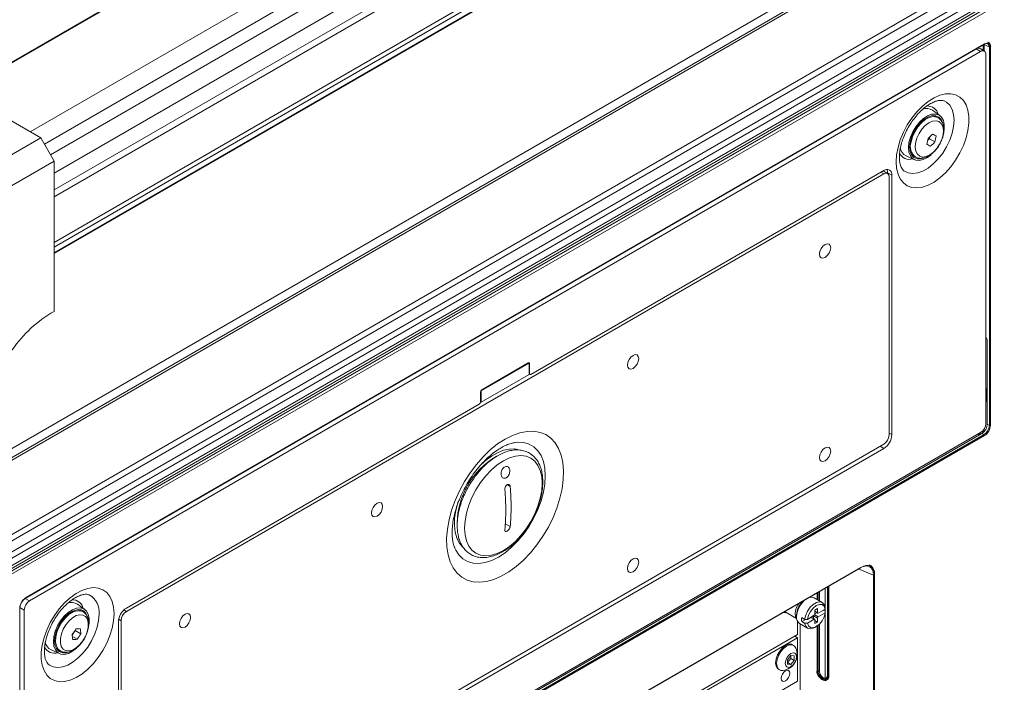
# Model space of a CAD drawing. Header units: millimetres. Extents: x 0 to 1118, y 0 to 864.
# Tile 34 of 248: x 273 to 339, y 155 to 199. Entities that reach past the tile are written whole.
import ezdxf

# ---------------------------------------------------------------- set-up
doc = ezdxf.new("R2010")
doc.units = ezdxf.units.MM

msp = doc.modelspace()

# ---------------------------------------------------------------- linework, layer by layer
at = {"color": 7, "linetype": 'Continuous', "lineweight": 15}
for p, q in [((400.145, 269.654), (269.558, 194.268)), ((275.749, 183.544), (406.336, 258.93)), ((275.749, 183.544), (406.336, 258.93)), ((408.603, 248.348), (265.007, 165.451)), ((413.126, 245.856), (268.753, 162.511)), ((413.376, 245.592), (269.003, 162.247)), ((413.7, 245.033), (269.326, 161.688)), ((413.803, 244.684), (269.43, 161.339)), ((413.803, 244.19), (269.43, 160.845)), ((268.706, 160.08), (414.176, 244.058)), ((414.263, 243.906), (268.793, 159.928)), ((269.326, 160.616), (413.7, 243.961)), ((273.848, 160.714), (337.416, 197.411)), ((273.858, 160.737), (337.426, 197.434)), ((337.412, 196.959), (337.129, 197.123)), ((337.745, 197.209), (337.402, 197.393)), ((337.745, 172.165), (337.745, 197.209)), ((337.815, 197.209), (337.815, 172.165)), ((273.84, 160.706), (336.879, 197.098)), ((274.123, 160.543), (337.162, 196.935)), ((337.162, 196.935), (336.879, 197.098)), ((337.515, 196.73), (337.515, 172.297)), ((274.866, 191.204), (266.239, 196.184)), ((334.465, 192.68), (333.968, 193.039)), ((334.182, 192.63), (334.036, 192.687)), ((334.331, 192.544), (334.182, 192.63)), ((333.767, 191.152), (333.789, 191.27)), ((270.635, 188.762), (274.866, 191.204)), ((274.866, 191.204), (275.749, 189.673)), ((333.835, 190.658), (333.608, 190.789)), ((333.66, 191.053), (333.767, 191.152)), ((334.138, 190.938), (333.767, 191.152)), ((332.221, 190.013), (332.781, 189.762)), ((332.712, 190.016), (332.629, 190.023)), ((332.682, 190.032), (332.831, 189.946)), ((275.749, 189.673), (270.635, 186.721)), ((275.749, 179.711), (275.749, 189.673)), ((330.745, 188.822), (280.54, 159.839)), ((330.745, 189.045), (307.357, 175.544)), ((330.995, 188.847), (330.697, 189.018)), ((331.275, 188.739), (330.992, 188.902)), ((330.992, 188.848), (330.992, 188.902)), ((331.098, 171.532), (331.098, 188.618)), ((331.275, 171.553), (331.275, 188.739)), ((326.776, 184.091), (326.773, 184.089)), ((326.494, 183.606), (326.493, 183.602)), ((275.749, 179.711), (275.517, 179.577)), ((275.535, 179.588), (275.749, 179.711)), ((337.604, 177.861), (337.515, 178.01)), ((337.604, 172.246), (337.604, 177.861)), ((304.051, 174.452), (307.233, 176.289)), ((307.18, 176.299), (304.104, 174.524)), ((307.2, 176.308), (307.233, 176.289)), ((307.233, 175.531), (307.233, 176.289)), ((307.269, 175.595), (307.269, 176.248)), ((313.766, 176.258), (313.765, 176.254)), ((314.048, 176.744), (314.045, 176.741)), ((307.233, 175.573), (307.295, 175.538)), ((304.051, 173.695), (307.233, 175.531)), ((304.016, 174.371), (304.016, 173.717)), ((304.042, 174.458), (304.051, 174.452)), ((304.051, 174.452), (304.051, 173.695)), ((337.516, 174.696), (337.553, 174.412)), ((337.539, 174.432), (337.539, 174.046)), ((337.553, 174.412), (337.553, 174.026)), ((304.013, 173.691), (304.051, 173.695)), ((337.547, 173.951), (337.552, 174.028)), ((303.928, 173.564), (280.54, 160.063)), ((337.162, 171.685), (274.123, 135.294)), ((337.604, 172.246), (337.745, 172.165)), ((337.25, 171.634), (273.687, 134.94)), ((273.824, 134.855), (337.391, 171.552)), ((337.426, 171.492), (273.858, 134.795)), ((306.233, 171.018), (306.321, 171.031)), ((337.391, 171.552), (337.25, 171.634)), ((280.54, 141.937), (330.745, 170.919)), ((280.54, 141.652), (330.745, 170.634)), ((326.776, 170.618), (326.773, 170.616)), ((326.494, 170.133), (326.493, 170.129)), ((305.505, 169.311), (305.449, 169.237)), ((296.795, 166.461), (296.795, 166.457)), ((297.077, 166.947), (297.074, 166.944)), ((302.313, 164.03), (302.268, 164.139)), ((314.048, 163.271), (314.045, 163.268)), ((277.182, 132.704), (329.202, 162.734)), ((277.193, 132.726), (329.213, 162.757)), ((313.766, 162.785), (313.765, 162.781)), ((330.065, 143.652), (330.065, 162.234)), ((330.129, 162.238), (330.129, 143.655)), ((327.09, 161.515), (327.09, 155.571)), ((273.84, 160.706), (274.123, 160.543)), ((325.764, 160.74), (325.756, 160.745)), ((326.672, 160.428), (326.141, 160.735)), ((326.477, 161.161), (326.477, 160.541)), ((273.484, 135.04), (273.484, 160.084)), ((273.769, 159.931), (273.487, 160.094)), ((273.487, 142.13), (273.487, 160.094)), ((273.769, 135.498), (273.769, 159.931)), ((277.79, 159.962), (277.293, 160.321)), ((277.657, 159.826), (277.507, 159.913)), ((326.36, 160.026), (326.183, 159.924)), ((326.183, 159.924), (326.183, 159.658)), ((326.36, 159.76), (326.36, 160.026)), ((326.864, 160.001), (326.404, 159.735)), ((326.733, 159.925), (326.865, 159.848)), ((326.865, 160.103), (326.864, 160.001)), ((284.349, 159.599), (284.346, 159.597)), ((324.169, 159.828), (324.97, 159.365)), ((324.961, 159.591), (324.961, 159.489)), ((325.306, 159.428), (325.501, 159.316)), ((325.306, 159.173), (325.554, 159.316)), ((325.679, 159.316), (325.501, 159.316)), ((326.139, 159.582), (325.679, 159.316)), ((325.679, 159.061), (326.139, 159.327)), ((326.17, 159.33), (325.936, 159.465)), ((326.077, 159.384), (326.077, 159.546)), ((326.183, 159.841), (326.373, 159.732)), ((326.183, 159.679), (326.324, 159.76)), ((326.183, 159.301), (326.183, 159.036)), ((326.36, 159.138), (326.36, 159.403)), ((326.404, 159.48), (326.864, 159.745)), ((326.864, 159.745), (326.865, 159.848)), ((277.154, 158.578), (277.151, 158.609)), ((280.01, 159.144), (280.01, 141.958)), ((280.186, 159.227), (280.186, 142.141)), ((284.067, 159.113), (284.067, 159.11)), ((325.029, 159.183), (325.029, 158.308)), ((325.164, 159.041), (325.694, 158.735)), ((325.204, 159.018), (325.204, 149.522)), ((325.306, 159.173), (325.501, 159.06)), ((325.501, 159.06), (325.679, 159.061)), ((326.183, 159.24), (326.36, 159.138)), ((326.183, 159.036), (326.36, 159.138)), ((326.183, 158.784), (326.271, 158.835)), ((326.477, 158.995), (326.477, 155.875)), ((276.291, 129.961), (325.029, 158.097)), ((276.948, 158.279), (277.154, 158.578)), ((277.272, 157.998), (276.962, 158.177)), ((277.525, 158.364), (277.154, 158.578)), ((302.644, 145.385), (325.029, 158.308)), ((324.846, 158.203), (325.029, 158.097)), ((325.029, 158.097), (325.029, 155.219)), ((275.546, 157.296), (276.106, 157.044)), ((276.035, 157.299), (275.954, 157.305)), ((276.007, 157.315), (276.157, 157.228)), ((324.77, 157.594), (324.703, 157.633)), ((324.587, 156.912), (324.367, 156.637)), ((324.367, 156.466), (324.579, 156.73)), ((324.367, 156.637), (324.367, 156.342)), ((324.579, 156.73), (324.579, 156.901)), ((324.579, 156.73), (324.808, 156.597)), ((324.808, 156.892), (324.587, 156.912)), ((324.808, 156.597), (324.808, 156.892)), ((323.765, 156.009), (323.832, 155.97)), ((324.367, 156.45), (324.587, 156.322)), ((324.367, 156.342), (324.587, 156.322)), ((324.587, 156.322), (324.808, 156.597)), ((326.944, 155.411), (327.081, 155.486)), ((325.029, 155.219), (276.291, 127.082))]:
    msp.add_line(p, q, dxfattribs=at)
at = {"color": 9, "linetype": 'Continuous', "lineweight": 15}
for p, q in [((400.227, 269.654), (269.599, 194.244)), ((274.17, 191.605), (404.614, 266.909)), ((405.291, 265.947), (275.104, 190.792)), ((275.512, 190.085), (405.698, 265.24)), ((406.193, 264.173), (275.749, 188.87)), ((275.749, 187.765), (406.511, 263.252)), ((406.564, 262.821), (275.749, 187.303)), ((275.749, 184.286), (406.564, 259.804)), ((406.564, 259.489), (275.749, 183.971)), ((275.749, 183.591), (406.377, 259.001)), ((408.853, 248.323), (264.869, 165.202)), ((265.613, 166.397), (407.817, 248.49)), ((337.332, 197.005), (337.332, 197.362)), ((337.402, 197.393), (337.402, 196.965)), ((330.745, 188.822), (330.551, 188.934)), ((307.269, 176.248), (307.233, 176.269)), ((307.233, 175.615), (307.269, 175.595)), ((331.098, 171.655), (331.275, 171.553)), ((337.095, 171.545), (337.007, 171.596)), ((337.078, 171.637), (337.166, 171.585)), ((330.745, 170.634), (330.498, 170.777)), ((305.782, 168.228), (305.98, 168.114)), ((305.98, 165.46), (305.647, 165.652)), ((330.065, 162.234), (329.058, 162.651)), ((326.854, 160.161), (326.854, 161.378)), ((326.857, 161.38), (326.857, 160.146)), ((327.006, 155.59), (327.006, 161.466)), ((327.037, 161.484), (327.037, 155.592)), ((327.111, 161.527), (327.111, 155.547)), ((326.323, 160.63), (326.323, 161.072)), ((326.386, 161.108), (326.386, 160.593)), ((326.484, 161.165), (326.484, 160.537)), ((280.373, 159.936), (280.54, 159.839)), ((326.854, 159.855), (326.854, 159.995)), ((326.857, 159.997), (326.857, 159.853)), ((280.186, 159.227), (280.029, 159.318)), ((326.139, 159.327), (325.918, 159.454)), ((326.36, 159.403), (326.094, 159.556)), ((326.17, 159.615), (326.404, 159.48)), ((326.183, 159.863), (326.36, 159.76)), ((326.854, 155.403), (326.854, 159.689)), ((326.857, 159.706), (326.857, 155.401)), ((326.323, 155.866), (326.323, 158.867)), ((326.386, 158.914), (326.386, 155.869)), ((326.484, 159.002), (326.484, 155.865)), ((326.386, 155.869), (326.477, 155.919)), ((327.09, 155.621), (327.037, 155.592))]:
    msp.add_line(p, q, dxfattribs=at)
at = {"color": 9, "linetype": 'Continuous', "lineweight": 15, "flags": 128}
for points in [[(337.402, 197.393), (337.394, 197.397), (337.393, 197.397)], [(334.739, 193.658), (334.91, 193.565), (335.12, 193.365), (335.276, 193.094), (335.372, 192.761), (335.404, 192.378), (335.372, 191.958), (335.276, 191.515), (335.12, 191.064), (334.91, 190.62), (334.652, 190.2), (334.355, 189.816), (334.029, 189.482), (333.686, 189.21), (333.337, 189.008), (332.993, 188.884), (332.667, 188.842), (332.37, 188.883), (332.112, 189.005), (332.077, 189.031)], [(332.55, 190.934), (332.643, 191.275), (332.796, 191.614), (332.998, 191.931), (333.236, 192.204), (333.497, 192.417), (333.762, 192.556), (334.016, 192.613), (334.243, 192.584), (334.341, 192.538)], [(337.322, 171.684), (337.318, 171.688), (337.312, 171.693)], [(337.332, 171.738), (337.381, 171.767), (337.429, 171.794)], [(306.321, 171.031), (306.493, 171.047), (306.882, 171.026), (307.238, 170.924), (307.551, 170.742), (307.817, 170.486), (308.03, 170.159), (308.185, 169.768), (308.28, 169.322), (308.311, 168.829), (308.28, 168.299), (308.185, 167.744), (308.03, 167.174), (307.817, 166.601), (307.551, 166.037), (307.238, 165.494), (306.882, 164.982), (306.493, 164.511), (306.077, 164.092), (305.643, 163.732), (305.2, 163.44), (304.758, 163.221), (304.324, 163.08), (303.908, 163.019), (303.518, 163.04), (303.163, 163.142), (302.849, 163.323), (302.583, 163.58), (302.371, 163.907), (302.313, 164.03)], [(303.97, 169.48), (304.331, 169.818), (304.732, 170.122), (305.138, 170.356), (305.539, 170.516), (305.926, 170.598), (306.29, 170.6), (306.477, 170.567)], [(302.859, 164.083), (302.826, 164.112), (302.606, 164.378), (302.44, 164.71), (302.332, 165.1), (302.286, 165.539), (302.301, 166.016), (302.378, 166.521), (302.516, 167.042), (302.554, 167.158)], [(275.413, 156.305), (275.438, 156.288), (275.696, 156.165), (275.993, 156.124), (276.319, 156.166), (276.662, 156.291), (277.011, 156.492), (277.355, 156.765), (277.68, 157.098), (277.977, 157.482), (278.235, 157.903), (278.446, 158.346), (278.602, 158.797), (278.697, 159.24), (278.729, 159.661)], [(276.269, 159.138), (276.5, 159.424), (276.756, 159.653), (277.022, 159.812), (277.281, 159.889), (277.516, 159.882), (277.669, 159.819)], [(324.968, 159.381), (324.902, 159.491), (324.868, 159.693)], [(276.143, 157.237), (276.021, 157.343), (275.904, 157.55), (275.849, 157.82), (275.862, 158.134), (275.94, 158.472), (276.078, 158.814), (276.269, 159.138)]]:
    msp.add_lwpolyline(points, dxfattribs=at)
at = {"color": 7, "linetype": 'Continuous', "lineweight": 15, "flags": 128}
for points in [[(331.564, 189.62), (331.595, 189.191), (331.688, 188.809), (331.841, 188.484), (332.048, 188.224), (332.306, 188.037), (332.607, 187.927), (332.944, 187.897), (333.308, 187.948), (333.688, 188.078), (334.077, 188.284), (334.463, 188.561), (334.836, 188.901), (335.187, 189.296), (335.507, 189.736), (335.788, 190.209), (336.021, 190.703), (336.202, 191.205), (336.325, 191.701), (336.387, 192.181), (336.387, 192.629), (336.325, 193.037), (336.202, 193.391), (336.021, 193.684), (335.788, 193.909), (335.507, 194.058), (335.187, 194.128), (334.836, 194.118), (334.463, 194.027), (334.077, 193.858), (333.688, 193.616), (333.308, 193.306), (332.944, 192.937), (332.607, 192.518), (332.306, 192.061), (332.048, 191.576), (331.841, 191.077), (331.688, 190.576), (331.595, 190.086), (331.564, 189.62)], [(332.412, 190.899), (332.508, 191.255), (332.66, 191.61), (332.862, 191.946), (333.102, 192.244), (333.368, 192.488), (333.644, 192.666), (333.917, 192.768), (334.171, 192.787), (334.393, 192.724), (334.571, 192.581), (334.695, 192.367), (334.758, 192.092), (334.758, 191.772), (334.694, 191.423), (334.694, 191.423)], [(334.668, 192.119), (334.652, 192.19), (334.555, 192.423), (334.401, 192.588), (334.199, 192.675), (333.96, 192.679), (333.699, 192.6), (333.431, 192.443), (333.17, 192.216), (332.934, 191.933), (332.734, 191.611), (332.583, 191.267), (332.49, 190.923)], [(334.164, 192.681), (334.202, 192.627), (334.21, 192.614)], [(332.858, 190.866), (332.833, 190.572), (332.871, 190.317), (332.97, 190.117), (333.124, 189.988), (333.321, 189.937), (333.548, 189.968), (333.79, 190.078), (334.03, 190.261), (334.252, 190.504), (334.441, 190.79), (334.584, 191.1), (334.671, 191.413), (334.696, 191.707), (334.658, 191.962), (334.558, 192.161), (334.405, 192.291), (334.208, 192.342), (333.981, 192.311), (333.739, 192.2), (333.498, 192.017), (333.276, 191.774), (333.087, 191.488), (332.945, 191.178), (332.858, 190.866)], [(333.878, 190.093), (333.641, 189.913), (333.364, 189.772), (333.099, 189.711), (332.859, 189.733), (332.658, 189.837), (332.506, 190.017), (332.412, 190.263), (332.38, 190.563), (332.412, 190.899)], [(332.49, 190.923), (332.459, 190.597), (332.494, 190.31), (332.591, 190.077), (332.745, 189.912), (332.947, 189.825), (333.186, 189.82), (333.384, 189.873)], [(332.56, 190.13), (332.584, 190.105), (332.682, 190.032)], [(327.227, 183.933), (327.199, 184.081), (327.118, 184.173), (326.998, 184.197), (326.856, 184.147), (326.713, 184.033), (326.593, 183.87), (326.513, 183.685), (326.484, 183.505), (326.513, 183.357), (326.593, 183.264), (326.713, 183.241), (326.856, 183.29), (326.998, 183.405), (327.118, 183.567), (327.199, 183.753), (327.227, 183.933)], [(326.856, 183.29), (326.713, 183.241), (326.593, 183.264), (326.513, 183.357), (326.484, 183.505), (326.513, 183.685), (326.593, 183.87), (326.713, 184.033), (326.856, 184.147), (326.998, 184.197), (327.118, 184.173), (327.199, 184.081), (327.227, 183.933), (327.199, 183.753), (327.118, 183.567), (326.998, 183.405), (326.856, 183.29)], [(314.499, 176.585), (314.471, 176.733), (314.39, 176.826), (314.27, 176.849), (314.128, 176.8), (313.986, 176.685), (313.865, 176.523), (313.785, 176.337), (313.756, 176.157), (313.785, 176.009), (313.865, 175.916), (313.986, 175.893), (314.128, 175.942), (314.27, 176.057), (314.39, 176.22), (314.471, 176.405), (314.499, 176.585)], [(314.128, 175.942), (313.986, 175.893), (313.865, 175.916), (313.785, 176.009), (313.756, 176.157), (313.785, 176.337), (313.865, 176.523), (313.986, 176.685), (314.128, 176.8), (314.27, 176.849), (314.39, 176.826), (314.471, 176.733), (314.499, 176.585), (314.471, 176.405), (314.39, 176.22), (314.27, 176.057), (314.128, 175.942)], [(305.642, 171.254), (306.138, 171.503), (306.626, 171.675), (307.097, 171.767), (307.545, 171.776), (307.961, 171.703), (308.339, 171.55), (308.673, 171.318), (308.957, 171.012), (309.187, 170.636), (309.359, 170.197), (309.469, 169.701), (309.517, 169.158), (309.501, 168.575), (309.422, 167.963), (309.28, 167.332), (309.079, 166.691), (308.822, 166.052), (308.512, 165.425), (308.155, 164.82), (307.757, 164.247), (307.324, 163.716), (306.864, 163.234), (306.383, 162.812), (305.891, 162.454), (305.394, 162.167), (304.901, 161.956), (304.421, 161.824), (303.96, 161.774), (303.528, 161.805), (303.13, 161.919), (302.773, 162.112), (302.463, 162.381), (302.206, 162.723), (302.004, 163.132), (301.863, 163.6), (301.784, 164.12), (301.768, 164.684), (301.816, 165.283), (301.926, 165.906), (302.098, 166.543), (302.327, 167.184), (302.612, 167.819), (302.946, 168.436), (303.324, 169.027), (303.74, 169.58), (304.188, 170.087), (304.659, 170.54), (305.147, 170.931), (305.642, 171.254)], [(327.227, 170.46), (327.199, 170.608), (327.118, 170.701), (326.998, 170.724), (326.856, 170.675), (326.713, 170.56), (326.593, 170.397), (326.513, 170.212), (326.484, 170.032), (326.513, 169.884), (326.593, 169.791), (326.713, 169.768), (326.856, 169.817), (326.998, 169.932), (327.118, 170.094), (327.199, 170.28), (327.227, 170.46)], [(326.856, 169.817), (326.713, 169.768), (326.593, 169.791), (326.513, 169.884), (326.484, 170.032), (326.513, 170.212), (326.593, 170.397), (326.713, 170.56), (326.856, 170.675), (326.998, 170.724), (327.118, 170.701), (327.199, 170.608), (327.227, 170.46), (327.199, 170.28), (327.118, 170.094), (326.998, 169.932), (326.856, 169.817)], [(308.101, 168.329), (308.069, 167.846), (307.975, 167.338), (307.82, 166.818), (307.61, 166.299), (307.347, 165.793), (307.04, 165.313), (306.696, 164.871), (306.323, 164.477), (305.931, 164.142), (305.528, 163.873), (305.126, 163.677), (304.733, 163.559), (304.36, 163.522), (304.016, 163.567), (303.709, 163.693), (303.447, 163.896), (303.236, 164.171), (303.081, 164.513), (302.987, 164.912), (302.956, 165.358), (302.987, 165.841), (303.081, 166.349), (303.236, 166.869), (303.447, 167.388), (303.709, 167.894), (304.016, 168.374), (304.36, 168.816), (304.733, 169.21), (305.126, 169.545), (305.528, 169.814), (305.931, 170.01), (306.323, 170.128), (306.696, 170.165), (307.04, 170.12), (307.347, 169.994), (307.61, 169.791), (307.82, 169.515), (307.975, 169.174), (308.069, 168.775), (308.101, 168.329)], [(297.528, 166.789), (297.5, 166.936), (297.42, 167.029), (297.299, 167.052), (297.157, 167.003), (297.015, 166.888), (296.895, 166.726), (296.814, 166.54), (296.786, 166.36), (296.814, 166.212), (296.895, 166.12), (297.015, 166.096), (297.157, 166.146), (297.299, 166.26), (297.42, 166.423), (297.5, 166.608), (297.528, 166.789)], [(297.157, 166.146), (297.015, 166.096), (296.895, 166.12), (296.814, 166.212), (296.786, 166.36), (296.814, 166.54), (296.895, 166.726), (297.015, 166.888), (297.157, 167.003), (297.299, 167.052), (297.42, 167.029), (297.5, 166.936), (297.528, 166.789), (297.5, 166.608), (297.42, 166.423), (297.299, 166.26), (297.157, 166.146)], [(314.499, 163.113), (314.471, 163.26), (314.39, 163.353), (314.27, 163.376), (314.128, 163.327), (313.986, 163.212), (313.865, 163.05), (313.785, 162.864), (313.756, 162.684), (313.785, 162.536), (313.865, 162.444), (313.986, 162.42), (314.128, 162.47), (314.27, 162.584), (314.39, 162.747), (314.471, 162.932), (314.499, 163.113)], [(314.128, 162.47), (313.986, 162.42), (313.865, 162.444), (313.785, 162.536), (313.756, 162.684), (313.785, 162.864), (313.865, 163.05), (313.986, 163.212), (314.128, 163.327), (314.27, 163.376), (314.39, 163.353), (314.471, 163.26), (314.499, 163.113), (314.471, 162.932), (314.39, 162.747), (314.27, 162.584), (314.128, 162.47)], [(329.722, 162.821), (329.656, 162.85), (329.383, 162.824), (329.312, 162.799), (329.181, 162.735), (329.181, 162.735), (329.181, 162.735)], [(279.721, 159.692), (279.689, 160.121), (279.596, 160.504), (279.444, 160.829), (279.236, 161.088), (278.978, 161.275), (278.677, 161.385), (278.341, 161.415), (277.977, 161.365), (277.596, 161.235), (277.208, 161.028), (276.822, 160.752), (276.448, 160.411), (276.097, 160.016), (275.777, 159.576), (275.497, 159.103), (275.263, 158.61), (275.083, 158.108), (274.96, 157.611), (274.897, 157.132), (274.897, 156.683), (274.96, 156.276), (275.083, 155.921), (275.263, 155.628), (275.497, 155.404), (275.777, 155.255), (276.097, 155.184), (276.448, 155.195), (276.822, 155.285), (277.208, 155.454), (277.596, 155.696), (277.977, 156.006), (278.341, 156.375), (278.677, 156.794), (278.978, 157.252), (279.236, 157.736), (279.444, 158.236), (279.596, 158.737), (279.689, 159.226), (279.721, 159.692)], [(276.181, 159.219), (276.42, 159.519), (276.685, 159.765), (276.962, 159.945), (277.235, 160.048), (277.49, 160.07), (277.713, 160.009), (277.892, 159.869), (278.018, 159.656), (278.083, 159.383), (278.084, 159.063), (278.041, 158.793)], [(277.98, 159.464), (277.968, 159.508), (277.863, 159.732), (277.701, 159.887), (277.493, 159.963), (277.251, 159.955), (276.988, 159.865), (276.719, 159.698), (276.461, 159.463), (276.229, 159.173)], [(277.507, 159.913), (277.47, 159.932), (277.362, 159.969)], [(277.489, 159.963), (277.509, 159.936), (277.535, 159.897)], [(325.501, 159.316), (325.568, 159.591), (325.695, 159.866), (325.87, 160.113), (326.075, 160.308), (326.291, 160.433), (326.496, 160.474), (326.671, 160.429), (326.798, 160.301), (326.865, 160.103)], [(326.864, 160.001), (326.791, 160.183), (326.656, 160.289), (326.476, 160.304), (326.271, 160.227), (326.066, 160.067), (325.886, 159.844), (325.751, 159.583), (325.679, 159.316)], [(276.53, 158.958), (276.356, 158.661), (276.232, 158.348), (276.167, 158.04), (276.165, 157.757), (276.225, 157.52), (276.345, 157.345), (276.515, 157.243), (276.725, 157.221), (276.959, 157.281), (277.203, 157.419), (277.438, 157.625), (277.65, 157.885), (277.824, 158.182), (277.947, 158.495), (278.012, 158.804), (278.015, 159.086), (277.954, 159.323), (277.835, 159.498), (277.664, 159.601), (277.455, 159.623), (277.22, 159.563), (276.977, 159.425), (276.741, 159.219), (276.53, 158.958)], [(284.8, 159.441), (284.772, 159.589), (284.692, 159.681), (284.571, 159.705), (284.429, 159.655), (284.287, 159.541), (284.167, 159.378), (284.086, 159.193), (284.058, 159.012), (284.086, 158.865), (284.167, 158.772), (284.287, 158.748), (284.429, 158.798), (284.571, 158.913), (284.692, 159.075), (284.772, 159.261), (284.8, 159.441)], [(284.429, 158.798), (284.287, 158.748), (284.167, 158.772), (284.086, 158.865), (284.058, 159.012), (284.086, 159.193), (284.167, 159.378), (284.287, 159.541), (284.429, 159.655), (284.571, 159.705), (284.692, 159.681), (284.772, 159.589), (284.8, 159.441), (284.772, 159.261), (284.692, 159.075), (284.571, 158.913), (284.429, 158.798)], [(324.288, 159.759), (324.227, 159.75), (324.072, 159.773)], [(325.679, 159.061), (325.751, 158.878), (325.886, 158.773), (326.066, 158.758), (326.271, 158.835), (326.476, 158.994), (326.656, 159.218), (326.791, 159.478), (326.864, 159.745)], [(277.244, 157.413), (276.974, 157.2), (276.697, 157.058), (276.431, 156.995), (276.191, 157.014), (275.988, 157.116), (275.835, 157.294), (275.739, 157.538), (275.705, 157.836), (275.736, 158.172), (275.829, 158.527), (275.981, 158.883), (276.181, 159.219)], [(276.229, 159.173), (276.035, 158.847), (275.892, 158.502), (275.807, 158.159), (275.786, 157.837), (275.829, 157.556), (275.934, 157.332), (276.096, 157.177), (276.304, 157.101), (276.546, 157.109), (276.568, 157.113)], [(326.183, 158.784), (326.075, 158.731), (325.87, 158.69), (325.695, 158.735), (325.568, 158.863), (325.501, 159.06)], [(275.886, 157.412), (275.951, 157.352), (276.007, 157.315)], [(323.765, 156.009), (323.698, 156.061), (323.603, 156.221), (323.571, 156.438), (323.603, 156.694), (323.698, 156.961), (323.844, 157.215), (324.029, 157.431), (324.234, 157.587), (324.439, 157.667), (324.624, 157.665), (324.703, 157.633)], [(324.063, 155.93), (323.911, 155.938), (323.765, 156.023), (323.671, 156.182), (323.638, 156.4), (323.671, 156.655), (323.765, 156.923), (323.911, 157.177), (324.096, 157.392), (324.301, 157.548), (324.506, 157.629), (324.691, 157.627), (324.837, 157.542), (324.92, 157.414)], [(324.961, 156.832), (324.932, 156.651), (324.851, 156.465), (324.73, 156.301), (324.587, 156.186), (324.445, 156.136), (324.324, 156.16), (324.243, 156.253), (324.214, 156.402), (324.243, 156.583), (324.324, 156.769), (324.445, 156.933), (324.587, 157.048), (324.73, 157.098), (324.851, 157.074), (324.932, 156.981), (324.961, 156.832)], [(324.526, 155.744), (324.503, 155.86), (324.44, 155.933), (324.346, 155.951), (324.234, 155.913), (324.122, 155.823), (324.028, 155.695), (323.964, 155.549), (323.942, 155.407), (323.964, 155.291), (324.028, 155.219), (324.122, 155.2), (324.234, 155.239), (324.346, 155.329), (324.44, 155.457), (324.503, 155.602), (324.526, 155.744)], [(326.875, 155.388), (326.877, 155.389), (326.88, 155.39)]]:
    msp.add_lwpolyline(points, dxfattribs=at)
at = {"color": 7, "linetype": 'Continuous', "lineweight": 15}
for centre, radius, start, end in [((337.025, 196.893), 0.251, 65.69334, 125.61841), ((337.402, 197.431), 0.0246, 304.94568, 6.36309), ((337.78, 197.278), 0.077, 243.2279, 297.34889), ((337.3, 196.765), 0.218, 350.78571, 129.20391), ((333.578, 192.452), 0.704, 56.42191, 110.40541), ((330.972, 194.417), 4.223, 309.85068, 315.446), ((349.369, 221.023), 33.333, 242.50809, 242.9525), ((330.13, 191.883), 4.118, 346.72593, 352.3562), ((329.598, 191.722), 4.118, 346.72539, 352.3561), ((348.965, 220.292), 33.273, 242.50769, 242.9529), ((331.128, 193.901), 4.224, 309.85105, 315.44544), ((332.543, 190.652), 0.716, 188.27071, 243.26846), ((330.952, 188.792), 0.328, 350.78579, 129.20346), ((330.883, 188.653), 0.218, 350.78563, 129.20325), ((330.508, 188.919), 0.485, 358.0317, 24.00169), ((280.038, 172.251), 8.608, 121.53636, 146.67467), ((307.215, 176.257), 0.0546, 350.78712, 129.20213), ((307.323, 175.586), 0.0546, 170.78682, 309.20205), ((304.208, 174.362), 0.192, 122.60603, 177.39397), ((337.564, 174.434), 0.0247, 185.31387, 244.62878), ((303.824, 173.726), 0.192, 302.60603, 357.39397), ((336.748, 172.332), 0.768, 302.60544, 357.39449), ((337.78, 172.233), 0.077, 243.2279, 297.34889), ((330.124, 171.605), 1.153, 302.60546, 357.39456), ((330.331, 171.566), 0.768, 302.60538, 357.39468), ((337.349, 171.488), 0.077, 2.64741, 56.77636), ((307.734, 165.567), 5.274, 120.50499, 178.80945), ((330.094, 162.307), 0.0782, 248.69065, 297.09561), ((274.254, 160.059), 0.768, 122.60503, 177.3951), ((273.838, 160.736), 0.0244, 237.17527, 294.83588), ((326.459, 159.425), 1.499, 124.40221, 177.53868), ((326.265, 159.536), 1.305, 124.46959, 177.59625), ((325.941, 160.321), 0.46, 64.13385, 122.60165), ((273.46, 160.081), 0.0244, 5.17024, 62.84761), ((274.537, 159.896), 0.768, 122.60503, 177.3951), ((276.899, 159.698), 0.738, 57.67498, 109.97941), ((281.161, 159.092), 1.153, 122.60548, 177.39461), ((280.954, 159.192), 0.768, 122.6057, 177.3943), ((325.433, 159.433), 0.475, 173.19619, 235.49159), ((326.216, 159.3), 0.919, 172.01776, 187.98224), ((326.087, 159.663), 0.096, 302.60434, 357.39516), ((326.156, 159.306), 0.0273, 350.78636, 129.20585), ((326.387, 159.756), 0.0273, 170.78371, 309.20406), ((326.456, 159.399), 0.096, 122.60497, 177.39503), ((273.207, 161.168), 4.702, 322.62147, 328.04049), ((277.039, 162.212), 3.536, 272.54245, 277.27821), ((274.071, 158.148), 3.46, 3.57409, 9.25097), ((273.528, 157.757), 3.46, 3.57403, 9.25196), ((276.824, 161.504), 3.535, 272.54139, 277.27927), ((273.536, 160.852), 4.702, 322.62163, 328.04067), ((275.87, 157.934), 0.716, 189.54469, 243.15434), ((323.92, 157.002), 1.081, 277.60709, 22.39829), ((326.351, 155.939), 0.0785, 248.75767, 296.44788), ((326.947, 155.856), 0.463, 178.91081, 258.39907), ((326.867, 155.426), 0.0265, 240.12778, 248.15472), ((326.872, 155.413), 0.025, 274.40575, 278.44996), ((327.02, 155.627), 0.0393, 248.76114, 296.44315), ((327.118, 155.574), 0.0278, 187.16885, 256.91563)]:
    msp.add_arc(centre, radius, start, end, dxfattribs=at)
at = {"color": 9, "linetype": 'Continuous', "lineweight": 15}
for centre, radius, start, end in [((333.638, 192.583), 0.741, 13.56337, 92.42457), ((333.38, 190.638), 0.881, 160.37525, 232.25048), ((332.444, 190.511), 0.728, 204.67544, 287.27022), ((337.564, 174.048), 0.0247, 185.31387, 244.62878), ((337.285, 171.711), 0.0543, 345.90349, 30.51413), ((329.189, 162.754), 0.0242, 304.39695, 6.91396), ((273.834, 160.734), 0.0246, 304.94568, 6.36309), ((276.974, 159.879), 0.728, 12.73085, 94.18485), ((277.477, 159.824), 1.263, 352.56601, 61.53406), ((273.46, 160.085), 0.024, 292.84122, 355.82639), ((326.08, 159.637), 1.213, 142.47049, 177.36692), ((275.774, 157.802), 0.735, 206.48548, 286.78771), ((326.489, 155.876), 0.012, 184.17247, 247.15755), ((326.873, 155.408), 0.0199, 195.12754, 271.04801), ((326.874, 155.406), 0.0179, 196.10383, 272.66227)]:
    msp.add_arc(centre, radius, start, end, dxfattribs=at)
at = {"color": 7, "linetype": 'Continuous', "lineweight": 15}
for centre, major_axis, ratio, start_param, end_param in [((337.391, 197.005), (0.251, 0.432), 0.577167, 5.499601, 7.070093), ((337.426, 196.984), (0.275, 0.476), 0.577206, 5.497858, 7.06835), ((337.25, 172.042), (0.25, 0.433), 0.577557, 3.927062, 5.497554), ((337.391, 171.961), (0.25, 0.433), 0.579607, 3.927062, 5.497553), ((337.426, 171.941), (0.275, 0.476), 0.577557, 3.927062, 5.497554), ((273.859, 160.288), (0.275, 0.476), 0.577557, 0.785469, 2.355961), ((326.714, 155.708), (-0.23, 0.268), 0.666569, 2.745768, 3.803715)]:
    msp.add_ellipse(centre, major_axis=major_axis, ratio=ratio, start_param=start_param, end_param=end_param, dxfattribs=at)
for points, knots in [([(337.83, 197.23), (337.828, 197.261), (337.823, 197.353), (337.769, 197.467), (337.69, 197.541), (337.637, 197.543), (337.628, 197.544)], [0, 0, 0, 0, 0.203645, 0.596304, 0.932462, 1, 1, 1, 1]), ([(331.782, 189.924), (331.783, 189.982), (331.787, 190.153), (331.827, 190.468), (331.922, 190.867), (332.065, 191.281), (332.254, 191.697), (332.483, 192.101), (332.745, 192.48), (333.031, 192.821), (333.331, 193.113), (333.632, 193.35), (333.922, 193.525), (334.187, 193.638), (334.415, 193.692), (334.595, 193.696), (334.694, 193.68), (334.732, 193.658), (334.739, 193.655)], [0, 0, 0, 0, 0.034883, 0.102021, 0.169834, 0.238333, 0.307349, 0.376656, 0.44601, 0.51509, 0.583648, 0.651462, 0.718388, 0.784484, 0.850274, 0.916726, 0.986546, 1, 1, 1, 1]), ([(334.438, 190.772), (334.484, 190.855), (334.584, 191.04), (334.681, 191.345), (334.731, 191.664), (334.717, 191.958), (334.642, 192.207), (334.52, 192.407), (334.401, 192.494), (334.343, 192.535)], [0, 0, 0, 0, 0.127442, 0.282691, 0.43965, 0.599357, 0.741995, 0.876426, 1, 1, 1, 1]), ([(332.847, 189.945), (332.902, 189.917), (333.025, 189.855), (333.248, 189.844), (333.492, 189.892), (333.742, 190.009), (333.99, 190.191), (334.217, 190.433), (334.37, 190.633), (334.429, 190.754), (334.438, 190.772)], [0, 0, 0, 0, 0.106192, 0.238559, 0.374324, 0.518456, 0.669231, 0.821578, 0.973433, 1, 1, 1, 1]), ([(332.075, 189.034), (332.044, 189.061), (331.983, 189.114), (331.896, 189.261), (331.825, 189.47), (331.787, 189.699), (331.783, 189.865), (331.782, 189.924)], [0, 0, 0, 0, 0.23584, 0.452522, 0.659674, 0.880131, 1, 1, 1, 1]), ([(337.515, 173.759), (337.52, 173.77), (337.531, 173.791), (337.534, 173.82), (337.536, 173.834)], [0, 0, 0, 0, 0.488001, 1, 1, 1, 1]), ([(337.332, 171.738), (337.33, 171.737), (337.323, 171.732), (337.314, 171.719), (337.312, 171.701), (337.312, 171.693)], [0, 0, 0, 0, 0.1415417, 0.5707676, 1, 1, 1, 1]), ([(305.383, 170.682), (305.445, 170.716), (305.622, 170.814), (305.896, 170.93), (306.149, 171.007), (306.27, 171.02), (306.312, 171.025)], [0, 0, 0, 0, 0.172253, 0.499228, 0.824951, 1, 1, 1, 1]), ([(302.308, 164.048), (302.302, 164.06), (302.261, 164.14), (302.199, 164.354), (302.142, 164.692), (302.125, 165.086), (302.151, 165.523), (302.224, 165.998), (302.346, 166.5), (302.515, 167.019), (302.731, 167.543), (302.99, 168.063), (303.287, 168.566), (303.616, 169.043), (303.97, 169.483), (304.34, 169.879), (304.718, 170.221), (305.07, 170.49), (305.287, 170.623), (305.383, 170.682)], [0, 0, 0, 0, 0.011328, 0.074961, 0.136448, 0.1975, 0.258709, 0.32041, 0.382694, 0.445513, 0.508759, 0.572296, 0.635978, 0.69965, 0.763121, 0.826242, 0.888874, 0.950897, 1, 1, 1, 1]), ([(307.365, 165.783), (307.454, 165.948), (307.581, 166.179), (307.736, 166.531), (307.853, 166.832), (307.967, 167.191), (308.058, 167.563), (308.12, 167.942), (308.148, 168.32), (308.14, 168.688), (308.093, 169.041), (308.005, 169.372), (307.874, 169.676), (307.698, 169.949), (307.474, 170.183), (307.197, 170.371), (306.88, 170.494), (306.536, 170.548), (306.182, 170.535), (305.817, 170.457), (305.45, 170.32), (305.087, 170.129), (304.735, 169.891), (304.404, 169.617), (304.103, 169.321), (303.853, 169.036), (303.639, 168.761), (303.441, 168.48), (303.315, 168.271), (303.248, 168.16)], [0, 0, 0, 0, 0.047007, 0.066066, 0.09752, 0.129879, 0.164294, 0.199875, 0.236297, 0.273333, 0.310862, 0.3488, 0.38715, 0.426013, 0.465703, 0.506898, 0.550745, 0.59212, 0.634018, 0.676167, 0.718188, 0.759799, 0.800727, 0.840613, 0.878376, 0.913231, 0.938791, 0.967354, 1, 1, 1, 1]), ([(305.608, 169.405), (305.641, 169.42), (305.706, 169.449), (305.801, 169.437), (305.881, 169.384), (305.936, 169.293), (305.961, 169.174), (305.952, 169.042), (305.912, 168.91), (305.843, 168.794), (305.775, 168.727), (305.702, 168.68), (305.625, 168.653), (305.53, 168.662), (305.451, 168.716), (305.396, 168.807), (305.371, 168.925), (305.379, 169.058), (305.42, 169.189), (305.488, 169.305), (305.557, 169.373), (305.598, 169.399), (305.608, 169.405)], [0, 0, 0, 0, 0.0536863, 0.1073722, 0.161059, 0.214745, 0.2684313, 0.3221177, 0.375804, 0.42949, 0.4831761, 0.5000003, 0.5536867, 0.6073725, 0.6610588, 0.7147448, 0.7684312, 0.8221175, 0.8758037, 0.9294898, 0.983176, 1, 1, 1, 1]), ([(305.449, 169.237), (305.419, 169.17), (305.376, 169.074), (305.376, 168.971), (305.376, 168.94)], [0, 0, 0, 0, 0.7038697, 1, 1, 1, 1]), ([(303.248, 168.16), (303.159, 167.995), (303.032, 167.764), (302.877, 167.412), (302.759, 167.111), (302.646, 166.752), (302.555, 166.38), (302.493, 166.001), (302.464, 165.623), (302.473, 165.255), (302.52, 164.902), (302.608, 164.571), (302.739, 164.267), (302.915, 163.994), (303.139, 163.76), (303.416, 163.572), (303.733, 163.449), (304.076, 163.395), (304.431, 163.408), (304.795, 163.486), (305.163, 163.622), (305.526, 163.814), (305.878, 164.052), (306.209, 164.326), (306.51, 164.622), (306.76, 164.907), (306.974, 165.182), (307.172, 165.463), (307.298, 165.672), (307.365, 165.783)], [0, 0, 0, 0, 0.047007, 0.066066, 0.09752, 0.129879, 0.164294, 0.199875, 0.236297, 0.273333, 0.310862, 0.3488, 0.38715, 0.426013, 0.465703, 0.506898, 0.550745, 0.59212, 0.634018, 0.676167, 0.718188, 0.759799, 0.800727, 0.840613, 0.878376, 0.913231, 0.938791, 0.967354, 1, 1, 1, 1]), ([(305.626, 167.91), (305.626, 167.935), (305.625, 167.986), (305.649, 168.069), (305.69, 168.145), (305.737, 168.198), (305.789, 168.235), (305.842, 168.254), (305.898, 168.249), (305.944, 168.217), (305.971, 168.169), (305.977, 168.13), (305.98, 168.114)], [0, 0, 0, 0, 0.108282, 0.216575, 0.324522, 0.431755, 0.499984, 0.606406, 0.712818, 0.81956, 0.927006, 1, 1, 1, 1]), ([(305.626, 165.256), (305.66, 165.676), (305.728, 166.521), (305.66, 167.445), (305.626, 167.91)], [0, 0, 0, 0, 0.496534, 1, 1, 1, 1]), ([(305.98, 168.114), (306.013, 167.655), (306.081, 166.731), (306.014, 165.886), (305.98, 165.46)], [0, 0, 0, 0, 0.496534, 1, 1, 1, 1]), ([(305.98, 165.46), (305.975, 165.437), (305.967, 165.392), (305.93, 165.316), (305.88, 165.246), (305.828, 165.196), (305.775, 165.16), (305.723, 165.139), (305.674, 165.14), (305.639, 165.166), (305.624, 165.207), (305.625, 165.242), (305.626, 165.256)], [0, 0, 0, 0, 0.108281, 0.216574, 0.324523, 0.431756, 0.499985, 0.606407, 0.712818, 0.819561, 0.927007, 1, 1, 1, 1]), ([(329.213, 162.757), (329.273, 162.792), (329.333, 162.819), (329.45, 162.861), (329.508, 162.874), (329.618, 162.886), (329.671, 162.884), (329.771, 162.866), (329.818, 162.849), (329.902, 162.802), (329.941, 162.77), (330.008, 162.695), (330.036, 162.651), (330.071, 162.575), (330.081, 162.548), (330.098, 162.492), (330.106, 162.463), (330.123, 162.372), (330.129, 162.307), (330.129, 162.238)], [0, 0, 0, 0, 0.125, 0.125, 0.25, 0.25, 0.375, 0.375, 0.5, 0.5, 0.625, 0.625, 0.75, 0.75, 0.8125, 0.8125, 0.875, 0.875, 1, 1, 1, 1]), ([(330.14, 162.28), (330.14, 162.311), (330.14, 162.425), (330.096, 162.605), (329.99, 162.787), (329.873, 162.894), (329.789, 162.912), (329.772, 162.916)], [0, 0, 0, 0, 0.096982, 0.362862, 0.646324, 0.925259, 1, 1, 1, 1]), ([(330.065, 162.234), (330.065, 162.234), (330.065, 162.347), (330.03, 162.549), (329.928, 162.737), (329.827, 162.775), (329.802, 162.785)], [0, 0, 0, 0, 0.000015, 0.429313, 0.857964, 1, 1, 1, 1]), ([(275.405, 156.312), (275.403, 156.314), (275.366, 156.333), (275.308, 156.403), (275.218, 156.549), (275.148, 156.76), (275.106, 157.034), (275.105, 157.365), (275.15, 157.736), (275.243, 158.134), (275.385, 158.548), (275.572, 158.965), (275.799, 159.369), (276.06, 159.749), (276.346, 160.091), (276.645, 160.386), (276.947, 160.625), (277.237, 160.802), (277.503, 160.917), (277.733, 160.974), (277.914, 160.979), (278.018, 160.963), (278.06, 160.939), (278.07, 160.934)], [0, 0, 0, 0, 0.003265, 0.059618, 0.109962, 0.158169, 0.209471, 0.260359, 0.311435, 0.36303, 0.415151, 0.467671, 0.520419, 0.57321, 0.625801, 0.678001, 0.72964, 0.780606, 0.830934, 0.881005, 0.931541, 0.984528, 1, 1, 1, 1]), ([(277.831, 158.188), (277.862, 158.251), (277.945, 158.417), (278.022, 158.699), (278.059, 159.016), (278.031, 159.303), (277.94, 159.542), (277.82, 159.717), (277.711, 159.782), (277.668, 159.808)], [0, 0, 0, 0, 0.101308, 0.268574, 0.437961, 0.610431, 0.761581, 0.904468, 1, 1, 1, 1]), ([(276.141, 157.244), (276.151, 157.236), (276.221, 157.179), (276.39, 157.136), (276.626, 157.129), (276.873, 157.195), (277.123, 157.326), (277.369, 157.523), (277.59, 157.774), (277.749, 158.003), (277.813, 158.147), (277.831, 158.188)], [0, 0, 0, 0, 0.020605, 0.144231, 0.265974, 0.392326, 0.526537, 0.665904, 0.8059, 0.945446, 1, 1, 1, 1]), ([(326.302, 155.894), (326.302, 155.885), (326.301, 155.825), (326.331, 155.696), (326.425, 155.527), (326.566, 155.38), (326.734, 155.285), (326.877, 155.249), (326.947, 155.271), (326.967, 155.277)], [0, 0, 0, 0, 0.028856, 0.199331, 0.376128, 0.555563, 0.738548, 0.925907, 1, 1, 1, 1]), ([(327.111, 155.547), (327.106, 155.5), (327.095, 155.412), (327.019, 155.325), (326.917, 155.284), (326.79, 155.289), (326.655, 155.342), (326.525, 155.437), (326.418, 155.564), (326.346, 155.706), (326.324, 155.809), (326.323, 155.859), (326.323, 155.866)], [0, 0, 0, 0, 0.121109, 0.226298, 0.332681, 0.440486, 0.549623, 0.659373, 0.768686, 0.876715, 0.983234, 1, 1, 1, 1]), ([(326.386, 155.869), (326.386, 155.869), (326.386, 155.863), (326.387, 155.818), (326.407, 155.726), (326.473, 155.599), (326.571, 155.487), (326.689, 155.403), (326.812, 155.357), (326.927, 155.353), (327.02, 155.392), (327.084, 155.46), (327.093, 155.527), (327.097, 155.557)], [0, 0, 0, 0, 0.000012, 0.01732, 0.127481, 0.239296, 0.352561, 0.466378, 0.579582, 0.691345, 0.801513, 0.910317, 1, 1, 1, 1]), ([(327.037, 155.592), (327.037, 155.537), (327.022, 155.489), (326.967, 155.419), (326.928, 155.397), (326.88, 155.39)], [0, 0, 0, 0, 0.5, 0.5, 1, 1, 1, 1])]:
    msp.add_open_spline(points, degree=3, knots=knots, dxfattribs=at)
at = {"color": 9, "linetype": 'Continuous', "lineweight": 15}
msp.add_open_spline([(337.553, 174.026), (337.555, 173.923), (337.556, 173.807), (337.519, 173.724), (337.515, 173.714)], degree=3, knots=[0, 0, 0, 0, 0.8813329, 1, 1, 1, 1], dxfattribs=at)

doc.saveas('drawing.dxf')
